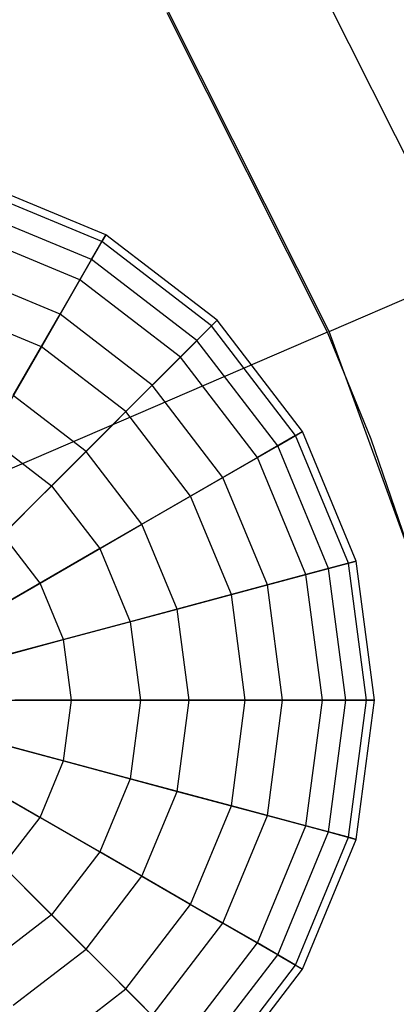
# Model space of a CAD drawing. Extents: x -29 to 29, y -26.9 to 31.
# Tile 41 of 43: x 18.2 to 21, y 6 to 13.2. Entities that reach past the tile are written whole.
import ezdxf

# ---------------------------------------------------------------- set-up
doc = ezdxf.new("R2010")
doc.units = 0
doc.header["$LTSCALE"] = 2.54
doc.layers.get('0').update_dxf_attribs({"color": 13, "linetype": 'CONTINUOUS'})

# ---------------------------------------------------------------- blocks, each defined once
blk = doc.blocks.new('GRUPUJ_2')
at = {"color": 0}
for p, q in [((50.4215, 38.2265, 15.5596), (49.2025, 40.6537, 15.5596)), ((50.4215, 38.2265, 15.5596), (49.2025, 40.6537, 15.5596)), ((49.4286, 37.7983, 15.98), (48.2661, 40.113, 15.98)), ((49.4407, 37.8034, 16.06), (48.2775, 40.1196, 16.06)), ((47.8226, 38.5044, 12.2237), (46.8831, 38.8935, 12.2237)), ((47.8226, 38.5044, 12.2237), (46.8831, 38.8935, 12.2237)), ((47.7936, 38.4541, 11.2057), (46.8681, 38.8374, 11.2057)), ((47.7936, 38.4541, 11.2057), (46.8681, 38.8374, 11.2057)), ((47.7189, 38.3248, 13.2221), (46.8295, 38.6933, 13.2221)), ((47.7189, 38.3248, 13.2221), (46.8295, 38.6933, 13.2221)), ((47.6338, 38.1773, 10.2374), (46.7854, 38.5287, 10.2374)), ((47.6338, 38.1773, 10.2374), (46.7854, 38.5287, 10.2374)), ((47.7189, 38.3248, 13.2221), (47.8226, 38.5044, 12.2237)), ((47.7189, 38.3248, 13.2221), (47.8226, 38.5044, 12.2237)), ((47.8226, 38.5044, 12.2237), (47.7936, 38.4541, 11.2057)), ((47.8226, 38.5044, 12.2237), (47.7936, 38.4541, 11.2057)), ((48.6294, 37.8854, 12.2237), (47.8226, 38.5044, 12.2237)), ((48.6294, 37.8854, 12.2237), (47.8226, 38.5044, 12.2237)), ((47.7936, 38.4541, 11.2057), (47.6338, 38.1773, 10.2374)), ((47.7936, 38.4541, 11.2057), (47.6338, 38.1773, 10.2374)), ((48.5883, 37.8443, 11.2057), (47.7936, 38.4541, 11.2057)), ((48.5883, 37.8443, 11.2057), (47.7936, 38.4541, 11.2057)), ((47.4896, 37.9276, 14.1328), (47.7189, 38.3248, 13.2221)), ((47.4896, 37.9276, 14.1328), (47.7189, 38.3248, 13.2221)), ((48.4827, 37.7387, 13.2221), (47.7189, 38.3248, 13.2221)), ((48.4827, 37.7387, 13.2221), (47.7189, 38.3248, 13.2221)), ((47.4896, 37.9276, 14.1328), (46.7107, 38.2502, 14.1328)), ((47.4896, 37.9276, 14.1328), (46.7107, 38.2502, 14.1328)), ((47.6338, 38.1773, 10.2374), (47.3541, 37.6929, 9.3849)), ((47.6338, 38.1773, 10.2374), (47.3541, 37.6929, 9.3849)), ((48.3623, 37.6183, 10.2374), (47.6338, 38.1773, 10.2374)), ((48.3623, 37.6183, 10.2374), (47.6338, 38.1773, 10.2374)), ((49.4407, 37.8034, 16.06), (50.4215, 38.2265, 15.5596)), ((49.4407, 37.8034, 16.06), (50.4215, 38.2265, 15.5596)), ((47.3541, 37.6929, 9.3849), (46.6406, 37.9885, 9.3849)), ((47.3541, 37.6929, 9.3849), (46.6406, 37.9885, 9.3849)), ((47.1502, 37.3398, 14.8937), (47.4896, 37.9276, 14.1328)), ((47.1502, 37.3398, 14.8937), (47.4896, 37.9276, 14.1328)), ((48.1584, 37.4144, 14.1328), (47.4896, 37.9276, 14.1328)), ((48.1584, 37.4144, 14.1328), (47.4896, 37.9276, 14.1328)), ((48.4827, 37.7387, 13.2221), (48.6294, 37.8854, 12.2237)), ((48.4827, 37.7387, 13.2221), (48.6294, 37.8854, 12.2237)), ((48.6294, 37.8854, 12.2237), (48.5883, 37.8443, 11.2057)), ((48.6294, 37.8854, 12.2237), (48.5883, 37.8443, 11.2057)), ((49.2484, 37.0786, 12.2237), (48.6294, 37.8854, 12.2237)), ((49.2484, 37.0786, 12.2237), (48.6294, 37.8854, 12.2237)), ((48.5883, 37.8443, 11.2057), (48.3623, 37.6183, 10.2374)), ((48.5883, 37.8443, 11.2057), (48.3623, 37.6183, 10.2374)), ((49.1981, 37.0496, 11.2057), (48.5883, 37.8443, 11.2057)), ((49.1981, 37.0496, 11.2057), (48.5883, 37.8443, 11.2057)), ((49.4286, 37.7983, 15.98), (28.9757, 28.9757, 15.88)), ((49.4286, 37.7983, 15.98), (28.9757, 28.9757, 15.88)), ((49.7462, 37.0222, 15.98), (49.4286, 37.7983, 15.98)), ((50.3271, 35.3679, 16.06), (49.4407, 37.8034, 16.06)), ((47.3541, 37.6929, 9.3849), (46.9736, 37.0339, 8.7061)), ((47.3541, 37.6929, 9.3849), (46.9736, 37.0339, 8.7061)), ((47.9668, 37.2228, 9.3849), (47.3541, 37.6929, 9.3849)), ((47.9668, 37.2228, 9.3849), (47.3541, 37.6929, 9.3849)), ((48.1584, 37.4144, 14.1328), (48.4827, 37.7387, 13.2221)), ((48.1584, 37.4144, 14.1328), (48.4827, 37.7387, 13.2221)), ((49.0688, 36.9749, 13.2221), (48.4827, 37.7387, 13.2221)), ((49.0688, 36.9749, 13.2221), (48.4827, 37.7387, 13.2221)), ((48.3623, 37.6183, 10.2374), (47.9668, 37.2228, 9.3849)), ((48.3623, 37.6183, 10.2374), (47.9668, 37.2228, 9.3849)), ((48.9213, 36.8898, 10.2374), (48.3623, 37.6183, 10.2374)), ((48.9213, 36.8898, 10.2374), (48.3623, 37.6183, 10.2374)), ((47.6784, 36.9344, 14.8937), (48.1584, 37.4144, 14.1328)), ((47.6784, 36.9344, 14.8937), (48.1584, 37.4144, 14.1328)), ((48.6716, 36.7456, 14.1328), (48.1584, 37.4144, 14.1328)), ((48.6716, 36.7456, 14.1328), (48.1584, 37.4144, 14.1328)), ((47.6784, 36.9344, 14.8937), (47.1502, 37.3398, 14.8937)), ((47.6784, 36.9344, 14.8937), (47.1502, 37.3398, 14.8937)), ((47.9668, 37.2228, 9.3849), (47.4287, 36.6847, 8.7061)), ((47.9668, 37.2228, 9.3849), (47.4287, 36.6847, 8.7061)), ((48.4369, 36.6101, 9.3849), (47.9668, 37.2228, 9.3849)), ((48.4369, 36.6101, 9.3849), (47.9668, 37.2228, 9.3849)), ((46.9736, 37.0339, 8.7061), (47.4287, 36.6847, 8.7061)), ((46.9736, 37.0339, 8.7061), (47.4287, 36.6847, 8.7061)), ((49.1981, 37.0496, 11.2057), (48.9213, 36.8898, 10.2374)), ((49.1981, 37.0496, 11.2057), (48.9213, 36.8898, 10.2374)), ((49.0688, 36.9749, 13.2221), (49.2484, 37.0786, 12.2237)), ((49.0688, 36.9749, 13.2221), (49.2484, 37.0786, 12.2237)), ((49.2484, 37.0786, 12.2237), (49.1981, 37.0496, 11.2057)), ((49.2484, 37.0786, 12.2237), (49.1981, 37.0496, 11.2057)), ((49.5814, 36.1241, 11.2057), (49.1981, 37.0496, 11.2057)), ((49.5814, 36.1241, 11.2057), (49.1981, 37.0496, 11.2057)), ((49.6376, 36.1391, 12.2237), (49.2484, 37.0786, 12.2237)), ((49.6376, 36.1391, 12.2237), (49.2484, 37.0786, 12.2237)), ((48.6716, 36.7456, 14.1328), (49.0688, 36.9749, 13.2221)), ((48.6716, 36.7456, 14.1328), (49.0688, 36.9749, 13.2221)), ((49.4373, 36.0855, 13.2221), (49.0688, 36.9749, 13.2221)), ((49.4373, 36.0855, 13.2221), (49.0688, 36.9749, 13.2221)), ((50.3146, 35.3642, 15.98), (49.7462, 37.0222, 15.98)), ((47.0756, 36.3316, 15.453), (47.6784, 36.9344, 14.8937)), ((47.0756, 36.3316, 15.453), (47.6784, 36.9344, 14.8937)), ((48.0838, 36.4062, 14.8937), (47.6784, 36.9344, 14.8937)), ((48.0838, 36.4062, 14.8937), (47.6784, 36.9344, 14.8937)), ((48.9213, 36.8898, 10.2374), (48.4369, 36.6101, 9.3849)), ((48.9213, 36.8898, 10.2374), (48.4369, 36.6101, 9.3849)), ((49.2727, 36.0414, 10.2374), (48.9213, 36.8898, 10.2374)), ((49.2727, 36.0414, 10.2374), (48.9213, 36.8898, 10.2374)), ((48.0838, 36.4062, 14.8937), (48.6716, 36.7456, 14.1328)), ((48.0838, 36.4062, 14.8937), (48.6716, 36.7456, 14.1328)), ((48.9942, 35.9667, 14.1328), (48.6716, 36.7456, 14.1328)), ((48.9942, 35.9667, 14.1328), (48.6716, 36.7456, 14.1328)), ((47.4287, 36.6847, 8.7061), (46.7848, 36.0408, 8.2474)), ((47.4287, 36.6847, 8.7061), (46.7848, 36.0408, 8.2474)), ((47.4287, 36.6847, 8.7061), (47.7779, 36.2296, 8.7061)), ((47.4287, 36.6847, 8.7061), (47.7779, 36.2296, 8.7061)), ((48.4369, 36.6101, 9.3849), (47.7779, 36.2296, 8.7061)), ((48.4369, 36.6101, 9.3849), (47.7779, 36.2296, 8.7061)), ((48.7325, 35.8966, 9.3849), (48.4369, 36.6101, 9.3849)), ((48.7325, 35.8966, 9.3849), (48.4369, 36.6101, 9.3849)), ((47.3454, 35.9799, 15.453), (48.0838, 36.4062, 14.8937)), ((47.3454, 35.9799, 15.453), (48.0838, 36.4062, 14.8937)), ((48.3386, 35.7911, 14.8937), (48.0838, 36.4062, 14.8937)), ((48.3386, 35.7911, 14.8937), (48.0838, 36.4062, 14.8937)), ((47.3454, 35.9799, 15.453), (47.0756, 36.3316, 15.453)), ((47.3454, 35.9799, 15.453), (47.0756, 36.3316, 15.453)), ((47.7779, 36.2296, 8.7061), (46.9893, 35.7743, 8.2474)), ((47.7779, 36.2296, 8.7061), (46.9893, 35.7743, 8.2474)), ((47.7779, 36.2296, 8.7061), (47.9975, 35.6997, 8.7061)), ((47.7779, 36.2296, 8.7061), (47.9975, 35.6997, 8.7061)), ((49.5814, 36.1241, 11.2057), (49.2727, 36.0414, 10.2374)), ((49.5814, 36.1241, 11.2057), (49.2727, 36.0414, 10.2374)), ((49.4373, 36.0855, 13.2221), (49.6376, 36.1391, 12.2237)), ((49.4373, 36.0855, 13.2221), (49.6376, 36.1391, 12.2237)), ((49.6376, 36.1391, 12.2237), (49.5814, 36.1241, 11.2057)), ((49.6376, 36.1391, 12.2237), (49.5814, 36.1241, 11.2057)), ((49.7122, 35.1309, 11.2057), (49.5814, 36.1241, 11.2057)), ((49.7122, 35.1309, 11.2057), (49.5814, 36.1241, 11.2057)), ((49.7703, 35.1309, 12.2237), (49.6376, 36.1391, 12.2237)), ((49.7703, 35.1309, 12.2237), (49.6376, 36.1391, 12.2237)), ((49.2727, 36.0414, 10.2374), (48.7325, 35.8966, 9.3849)), ((49.2727, 36.0414, 10.2374), (48.7325, 35.8966, 9.3849)), ((48.9942, 35.9667, 14.1328), (49.4373, 36.0855, 13.2221)), ((48.9942, 35.9667, 14.1328), (49.4373, 36.0855, 13.2221)), ((49.3926, 35.1309, 10.2374), (49.2727, 36.0414, 10.2374)), ((49.3926, 35.1309, 10.2374), (49.2727, 36.0414, 10.2374)), ((49.5629, 35.1309, 13.2221), (49.4373, 36.0855, 13.2221)), ((49.5629, 35.1309, 13.2221), (49.4373, 36.0855, 13.2221)), ((46.5069, 35.4958, 15.7726), (47.3454, 35.9799, 15.453)), ((46.5069, 35.4958, 15.7726), (47.3454, 35.9799, 15.453)), ((47.515, 35.5704, 15.453), (47.3454, 35.9799, 15.453)), ((47.515, 35.5704, 15.453), (47.3454, 35.9799, 15.453)), ((48.3386, 35.7911, 14.8937), (48.9942, 35.9667, 14.1328)), ((48.3386, 35.7911, 14.8937), (48.9942, 35.9667, 14.1328)), ((49.1042, 35.1309, 14.1328), (48.9942, 35.9667, 14.1328)), ((49.1042, 35.1309, 14.1328), (48.9942, 35.9667, 14.1328)), ((48.7325, 35.8966, 9.3849), (47.9975, 35.6997, 8.7061)), ((48.7325, 35.8966, 9.3849), (47.9975, 35.6997, 8.7061)), ((48.8333, 35.1309, 9.3849), (48.7325, 35.8966, 9.3849)), ((48.8333, 35.1309, 9.3849), (48.7325, 35.8966, 9.3849)), ((47.515, 35.5704, 15.453), (48.3386, 35.7911, 14.8937)), ((47.515, 35.5704, 15.453), (48.3386, 35.7911, 14.8937)), ((48.4255, 35.1309, 14.8937), (48.3386, 35.7911, 14.8937)), ((48.4255, 35.1309, 14.8937), (48.3386, 35.7911, 14.8937)), ((47.9975, 35.6997, 8.7061), (47.1178, 35.464, 8.2474)), ((47.9975, 35.6997, 8.7061), (47.1178, 35.464, 8.2474)), ((47.9975, 35.6997, 8.7061), (48.0723, 35.1309, 8.7061)), ((47.9975, 35.6997, 8.7061), (48.0723, 35.1309, 8.7061)), ((46.5797, 35.3198, 15.7726), (47.515, 35.5704, 15.453)), ((46.5797, 35.3198, 15.7726), (47.515, 35.5704, 15.453)), ((47.5729, 35.1309, 15.453), (47.515, 35.5704, 15.453)), ((47.5729, 35.1309, 15.453), (47.515, 35.5704, 15.453)), ((46.6046, 35.1309, 15.7726), (47.5729, 35.1309, 15.453)), ((46.6046, 35.1309, 15.7726), (47.5729, 35.1309, 15.453)), ((48.0723, 35.1309, 8.7061), (47.1617, 35.1309, 8.2474)), ((48.0723, 35.1309, 8.7061), (47.1617, 35.1309, 8.2474)), ((47.515, 34.6915, 15.453), (47.5729, 35.1309, 15.453)), ((47.515, 34.6915, 15.453), (47.5729, 35.1309, 15.453)), ((47.5729, 35.1309, 15.453), (48.4255, 35.1309, 14.8937)), ((47.5729, 35.1309, 15.453), (48.4255, 35.1309, 14.8937)), ((48.0723, 35.1309, 8.7061), (47.9975, 34.5622, 8.7061)), ((48.0723, 35.1309, 8.7061), (47.9975, 34.5622, 8.7061)), ((48.8333, 35.1309, 9.3849), (48.0723, 35.1309, 8.7061)), ((48.8333, 35.1309, 9.3849), (48.0723, 35.1309, 8.7061)), ((48.3386, 34.4708, 14.8937), (48.4255, 35.1309, 14.8937)), ((48.3386, 34.4708, 14.8937), (48.4255, 35.1309, 14.8937)), ((48.4255, 35.1309, 14.8937), (49.1042, 35.1309, 14.1328)), ((48.4255, 35.1309, 14.8937), (49.1042, 35.1309, 14.1328)), ((48.7325, 34.3653, 9.3849), (48.8333, 35.1309, 9.3849)), ((48.7325, 34.3653, 9.3849), (48.8333, 35.1309, 9.3849)), ((49.3926, 35.1309, 10.2374), (48.8333, 35.1309, 9.3849)), ((49.3926, 35.1309, 10.2374), (48.8333, 35.1309, 9.3849)), ((48.9942, 34.2951, 14.1328), (49.1042, 35.1309, 14.1328)), ((48.9942, 34.2951, 14.1328), (49.1042, 35.1309, 14.1328)), ((49.1042, 35.1309, 14.1328), (49.5629, 35.1309, 13.2221)), ((49.1042, 35.1309, 14.1328), (49.5629, 35.1309, 13.2221)), ((49.2727, 34.2205, 10.2374), (49.3926, 35.1309, 10.2374)), ((49.2727, 34.2205, 10.2374), (49.3926, 35.1309, 10.2374)), ((49.7122, 35.1309, 11.2057), (49.3926, 35.1309, 10.2374)), ((49.7122, 35.1309, 11.2057), (49.3926, 35.1309, 10.2374)), ((49.4373, 34.1764, 13.2221), (49.5629, 35.1309, 13.2221)), ((49.4373, 34.1764, 13.2221), (49.5629, 35.1309, 13.2221)), ((49.5629, 35.1309, 13.2221), (49.7703, 35.1309, 12.2237)), ((49.5629, 35.1309, 13.2221), (49.7703, 35.1309, 12.2237)), ((49.5814, 34.1378, 11.2057), (49.7122, 35.1309, 11.2057)), ((49.5814, 34.1378, 11.2057), (49.7122, 35.1309, 11.2057)), ((49.6376, 34.1227, 12.2237), (49.7703, 35.1309, 12.2237)), ((49.6376, 34.1227, 12.2237), (49.7703, 35.1309, 12.2237)), ((49.7703, 35.1309, 12.2237), (49.7122, 35.1309, 11.2057)), ((49.7703, 35.1309, 12.2237), (49.7122, 35.1309, 11.2057)), ((46.5797, 34.9421, 15.7726), (47.515, 34.6915, 15.453)), ((46.5797, 34.9421, 15.7726), (47.515, 34.6915, 15.453)), ((46.5069, 34.7661, 15.7726), (47.3454, 34.282, 15.453)), ((46.5069, 34.7661, 15.7726), (47.3454, 34.282, 15.453)), ((47.9975, 34.5622, 8.7061), (47.1178, 34.7979, 8.2474)), ((47.9975, 34.5622, 8.7061), (47.1178, 34.7979, 8.2474)), ((47.3454, 34.282, 15.453), (47.515, 34.6915, 15.453)), ((47.3454, 34.282, 15.453), (47.515, 34.6915, 15.453)), ((47.515, 34.6915, 15.453), (48.3386, 34.4708, 14.8937)), ((47.515, 34.6915, 15.453), (48.3386, 34.4708, 14.8937)), ((47.9975, 34.5622, 8.7061), (47.7779, 34.0322, 8.7061)), ((47.9975, 34.5622, 8.7061), (47.7779, 34.0322, 8.7061)), ((48.7325, 34.3653, 9.3849), (47.9975, 34.5622, 8.7061)), ((48.7325, 34.3653, 9.3849), (47.9975, 34.5622, 8.7061)), ((47.7779, 34.0322, 8.7061), (46.9893, 34.4876, 8.2474)), ((47.7779, 34.0322, 8.7061), (46.9893, 34.4876, 8.2474)), ((48.0838, 33.8557, 14.8937), (48.3386, 34.4708, 14.8937)), ((48.0838, 33.8557, 14.8937), (48.3386, 34.4708, 14.8937)), ((48.3386, 34.4708, 14.8937), (48.9942, 34.2951, 14.1328)), ((48.3386, 34.4708, 14.8937), (48.9942, 34.2951, 14.1328)), ((48.4369, 33.6518, 9.3849), (48.7325, 34.3653, 9.3849)), ((48.4369, 33.6518, 9.3849), (48.7325, 34.3653, 9.3849)), ((49.2727, 34.2205, 10.2374), (48.7325, 34.3653, 9.3849)), ((49.2727, 34.2205, 10.2374), (48.7325, 34.3653, 9.3849)), ((47.0756, 33.9303, 15.453), (47.3454, 34.282, 15.453)), ((47.0756, 33.9303, 15.453), (47.3454, 34.282, 15.453)), ((47.3454, 34.282, 15.453), (48.0838, 33.8557, 14.8937)), ((47.3454, 34.282, 15.453), (48.0838, 33.8557, 14.8937)), ((48.6716, 33.5163, 14.1328), (48.9942, 34.2951, 14.1328)), ((48.6716, 33.5163, 14.1328), (48.9942, 34.2951, 14.1328)), ((48.9942, 34.2951, 14.1328), (49.4373, 34.1764, 13.2221)), ((48.9942, 34.2951, 14.1328), (49.4373, 34.1764, 13.2221)), ((47.4287, 33.5771, 8.7061), (46.7848, 34.2211, 8.2474)), ((47.4287, 33.5771, 8.7061), (46.7848, 34.2211, 8.2474)), ((48.9213, 33.3721, 10.2374), (49.2727, 34.2205, 10.2374)), ((48.9213, 33.3721, 10.2374), (49.2727, 34.2205, 10.2374)), ((49.0688, 33.2869, 13.2221), (49.4373, 34.1764, 13.2221)), ((49.0688, 33.2869, 13.2221), (49.4373, 34.1764, 13.2221)), ((49.5814, 34.1378, 11.2057), (49.2727, 34.2205, 10.2374)), ((49.5814, 34.1378, 11.2057), (49.2727, 34.2205, 10.2374)), ((49.4373, 34.1764, 13.2221), (49.6376, 34.1227, 12.2237)), ((49.4373, 34.1764, 13.2221), (49.6376, 34.1227, 12.2237)), ((49.1981, 33.2123, 11.2057), (49.5814, 34.1378, 11.2057)), ((49.1981, 33.2123, 11.2057), (49.5814, 34.1378, 11.2057)), ((49.2484, 33.1833, 12.2237), (49.6376, 34.1227, 12.2237)), ((49.2484, 33.1833, 12.2237), (49.6376, 34.1227, 12.2237)), ((49.6376, 34.1227, 12.2237), (49.5814, 34.1378, 11.2057)), ((49.6376, 34.1227, 12.2237), (49.5814, 34.1378, 11.2057)), ((47.7779, 34.0322, 8.7061), (47.4287, 33.5771, 8.7061)), ((47.7779, 34.0322, 8.7061), (47.4287, 33.5771, 8.7061)), ((48.4369, 33.6518, 9.3849), (47.7779, 34.0322, 8.7061)), ((48.4369, 33.6518, 9.3849), (47.7779, 34.0322, 8.7061)), ((47.0756, 33.9303, 15.453), (47.6784, 33.3274, 14.8937)), ((47.0756, 33.9303, 15.453), (47.6784, 33.3274, 14.8937)), ((47.6784, 33.3274, 14.8937), (48.0838, 33.8557, 14.8937)), ((47.6784, 33.3274, 14.8937), (48.0838, 33.8557, 14.8937)), ((48.0838, 33.8557, 14.8937), (48.6716, 33.5163, 14.1328)), ((48.0838, 33.8557, 14.8937), (48.6716, 33.5163, 14.1328)), ((47.9668, 33.0391, 9.3849), (48.4369, 33.6518, 9.3849)), ((47.9668, 33.0391, 9.3849), (48.4369, 33.6518, 9.3849)), ((48.9213, 33.3721, 10.2374), (48.4369, 33.6518, 9.3849)), ((48.9213, 33.3721, 10.2374), (48.4369, 33.6518, 9.3849)), ((47.4287, 33.5771, 8.7061), (46.9736, 33.2279, 8.7061)), ((47.4287, 33.5771, 8.7061), (46.9736, 33.2279, 8.7061)), ((47.9668, 33.0391, 9.3849), (47.4287, 33.5771, 8.7061)), ((47.9668, 33.0391, 9.3849), (47.4287, 33.5771, 8.7061)), ((48.1584, 32.8475, 14.1328), (48.6716, 33.5163, 14.1328)), ((48.1584, 32.8475, 14.1328), (48.6716, 33.5163, 14.1328)), ((48.6716, 33.5163, 14.1328), (49.0688, 33.2869, 13.2221)), ((48.6716, 33.5163, 14.1328), (49.0688, 33.2869, 13.2221)), ((47.1502, 32.9221, 14.8937), (47.6784, 33.3274, 14.8937)), ((47.1502, 32.9221, 14.8937), (47.6784, 33.3274, 14.8937)), ((47.6784, 33.3274, 14.8937), (48.1584, 32.8475, 14.1328)), ((47.6784, 33.3274, 14.8937), (48.1584, 32.8475, 14.1328)), ((48.3623, 32.6436, 10.2374), (48.9213, 33.3721, 10.2374)), ((48.3623, 32.6436, 10.2374), (48.9213, 33.3721, 10.2374)), ((49.1981, 33.2123, 11.2057), (48.9213, 33.3721, 10.2374)), ((49.1981, 33.2123, 11.2057), (48.9213, 33.3721, 10.2374)), ((48.4827, 32.5231, 13.2221), (49.0688, 33.2869, 13.2221)), ((48.4827, 32.5231, 13.2221), (49.0688, 33.2869, 13.2221)), ((49.0688, 33.2869, 13.2221), (49.2484, 33.1833, 12.2237)), ((49.0688, 33.2869, 13.2221), (49.2484, 33.1833, 12.2237)), ((48.5883, 32.4176, 11.2057), (49.1981, 33.2123, 11.2057)), ((48.5883, 32.4176, 11.2057), (49.1981, 33.2123, 11.2057)), ((48.6294, 32.3765, 12.2237), (49.2484, 33.1833, 12.2237)), ((48.6294, 32.3765, 12.2237), (49.2484, 33.1833, 12.2237)), ((49.2484, 33.1833, 12.2237), (49.1981, 33.2123, 11.2057)), ((49.2484, 33.1833, 12.2237), (49.1981, 33.2123, 11.2057)), ((47.3541, 32.569, 9.3849), (47.9668, 33.0391, 9.3849)), ((47.3541, 32.569, 9.3849), (47.9668, 33.0391, 9.3849)), ((48.3623, 32.6436, 10.2374), (47.9668, 33.0391, 9.3849)), ((48.3623, 32.6436, 10.2374), (47.9668, 33.0391, 9.3849))]:
    blk.add_line(p, q, dxfattribs=at)

msp = doc.modelspace()

# ---------------------------------------------------------------- block references
at = {"color": 0}
msp.add_blockref('GRUPUJ_2', (-28.9757, -26.9101, 0.1598), dxfattribs=at)

doc.saveas('drawing.dxf')
